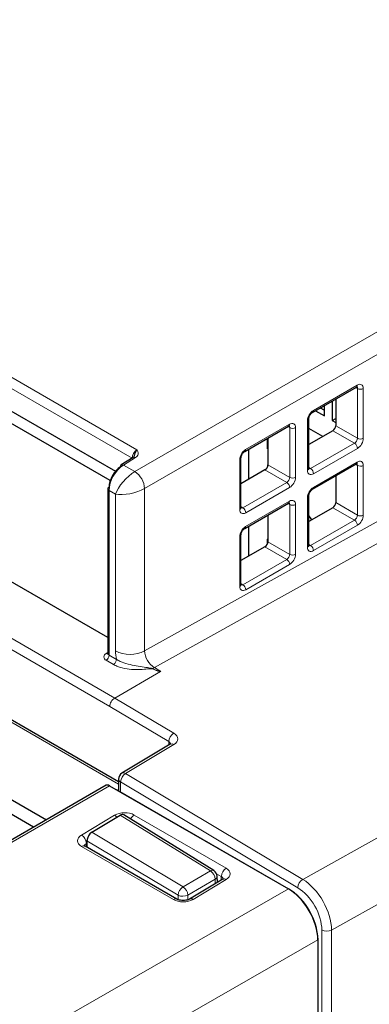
# Paper-space layout 'Blatt2' of a CAD drawing. Header units: millimetres. Extents: x 5 to 418, y 2 to 292.
# Tile 46 of 76: x 132 to 142, y 195 to 224. Entities that reach past the tile are written whole.
import ezdxf

# ---------------------------------------------------------------- set-up
doc = ezdxf.new("R2010")
doc.units = ezdxf.units.MM

psp = doc.layouts.new('Blatt2')

# ---------------------------------------------------------------- linework, layer by layer
at = {"color": 7, "linetype": 'Continuous', "lineweight": 18}
for p, q in [((106.612, 227.772), (134.94, 211.418)), ((134.803, 211.174), (106.469, 227.53)), ((134.878, 210.784), (161.649, 226.238)), ((161.932, 225.748), (135.161, 210.294)), ((103.469, 222.047), (134.299, 204.249)), ((134.156, 204.005), (103.329, 221.801)), ((134.409, 201.761), (101.511, 220.753)), ((135.161, 205.607), (161.215, 220.123)), ((161.491, 219.635), (135.447, 205.125)), ((139.725, 199.013), (168.859, 215.233)), ((169.695, 213.773), (140.556, 197.551)), ((140.033, 212.55), (141.299, 213.281)), ((141.306, 213.184), (141.253, 213.214)), ((141.306, 211.747), (141.306, 213.184)), ((141.474, 213.183), (141.474, 211.746)), ((138.076, 211.421), (139.342, 212.152)), ((139.35, 212.054), (139.297, 212.085)), ((139.35, 210.617), (139.35, 212.054)), ((139.863, 210.822), (139.863, 212.26)), ((140.678, 212.11), (141.306, 211.747)), ((139.518, 212.054), (139.518, 210.616)), ((141.22, 211.602), (140.593, 211.964)), ((139.954, 210.871), (141.22, 211.602)), ((141.305, 211.455), (140.039, 210.724)), ((134.897, 211.189), (134.549, 210.974)), ((134.549, 210.974), (134.878, 210.784)), ((137.907, 209.693), (137.907, 211.13)), ((138.721, 210.98), (139.35, 210.617)), ((140.033, 210.329), (141.299, 211.06)), ((141.306, 210.963), (141.253, 210.993)), ((141.306, 209.526), (141.306, 210.963)), ((141.474, 210.962), (141.474, 209.525)), ((139.264, 210.473), (138.636, 210.835)), ((139.9, 210.903), (139.954, 210.871)), ((137.998, 209.742), (139.264, 210.473)), ((134.32, 210.135), (134.138, 210.24)), ((134.138, 210.24), (134.138, 205.485)), ((134.32, 205.612), (134.32, 210.135)), ((135.161, 210.294), (135.161, 205.607)), ((139.348, 210.326), (138.082, 209.595)), ((138.076, 209.2), (139.342, 209.93)), ((139.35, 209.833), (139.297, 209.864)), ((139.35, 208.396), (139.35, 209.833)), ((139.518, 209.832), (139.518, 208.395)), ((139.863, 208.601), (139.863, 210.038)), ((140.678, 209.889), (141.306, 209.526)), ((137.943, 209.773), (137.998, 209.742)), ((141.22, 209.381), (140.593, 209.743)), ((139.954, 208.65), (141.22, 209.381)), ((141.305, 209.234), (140.039, 208.503)), ((137.907, 207.472), (137.907, 208.909)), ((138.721, 208.759), (139.35, 208.396)), ((139.9, 208.682), (139.954, 208.65)), ((139.264, 208.252), (138.636, 208.614)), ((137.998, 207.521), (139.264, 208.252)), ((139.348, 208.105), (138.082, 207.374)), ((137.943, 207.552), (137.998, 207.521)), ((134.05, 205.532), (134.103, 205.563)), ((134.265, 205.216), (134.053, 205.338)), ((134.138, 205.485), (134.349, 205.363)), ((134.299, 204.249), (135.624, 205.014)), ((135.447, 205.125), (135.627, 205.017)), ((134.299, 204.249), (136.001, 203.232)), ((135.857, 202.989), (134.156, 204.005)), ((135.857, 202.886), (135.857, 202.989)), ((136.005, 202.903), (134.611, 202.069)), ((134.467, 201.825), (134.467, 201.542)), ((139.581, 198.77), (134.467, 201.825)), ((134.611, 202.069), (139.725, 199.013)), ((134.152, 201.718), (124.6, 196.204)), ((133.34, 200.293), (134.296, 200.865)), ((137.06, 199.257), (134.459, 200.864)), ((134.862, 200.871), (137.515, 199.339)), ((136.126, 198.557), (133.497, 200.128)), ((133.638, 200.373), (136.27, 198.8)), ((135.993, 198.43), (133.34, 199.961)), ((133.496, 200.06), (133.484, 200.053)), ((133.484, 200.053), (133.487, 199.947)), ((136.27, 198.8), (137.06, 199.257)), ((137.199, 199.016), (136.408, 198.56)), ((137.515, 199.007), (136.559, 198.435)), ((137.203, 198.89), (137.199, 199.016)), ((137.376, 199.098), (137.24, 199.177)), ((137.373, 198.991), (137.376, 199.098)), ((127.405, 191.904), (139.313, 198.739)), ((139.314, 198.738), (139.319, 198.741)), ((136.128, 198.427), (136.126, 198.557)), ((136.408, 198.56), (136.411, 198.424)), ((140.276, 112.286), (140.276, 197.552)), ((140.556, 197.551), (140.556, 112.284)), ((140.162, 197.269), (128.251, 190.433)), ((140.167, 197.271), (140.162, 197.268))]:
    psp.add_line(p, q, dxfattribs=at)
at = {"color": 7, "linetype": 'Continuous', "lineweight": 25}
for p, q in [((134.409, 201.829), (101.611, 220.763)), ((123.975, 216.769), (134.32, 210.796)), ((134.17, 210.528), (123.918, 216.447)), ((140.009, 212.496), (141.275, 213.227)), ((140.231, 212.624), (140.35, 212.555)), ((140.35, 212.392), (140.35, 212.693)), ((140.579, 212.825), (140.579, 212.26)), ((140.678, 212.882), (140.678, 212.11)), ((140.09, 212.542), (140.35, 212.392)), ((138.053, 211.367), (139.319, 212.097)), ((139.9, 210.872), (139.9, 212.309)), ((140.579, 212.26), (140.678, 212.316)), ((140.579, 212.26), (140.678, 212.203)), ((134.103, 205.995), (123.639, 212.035)), ((140.305, 211.798), (139.9, 212.032)), ((140.593, 211.964), (139.9, 211.564)), ((138.705, 211.445), (138.705, 211.743)), ((138.721, 211.752), (138.721, 210.98)), ((138.168, 210.565), (138.168, 211.433)), ((138.721, 211.454), (138.705, 211.445)), ((134.836, 211.194), (134.487, 210.979)), ((137.943, 209.743), (137.943, 211.18)), ((140.009, 210.275), (141.275, 211.006)), ((138.636, 210.835), (137.943, 210.435)), ((140.678, 210.661), (140.678, 209.889)), ((134.103, 210.289), (134.103, 205.534)), ((139.9, 208.651), (139.9, 210.088)), ((138.053, 209.146), (139.319, 209.876)), ((138.721, 209.531), (138.721, 208.759)), ((140.593, 209.743), (139.9, 209.343)), ((138.168, 208.343), (138.168, 209.212)), ((137.943, 207.522), (137.943, 208.959)), ((138.705, 208.832), (138.721, 208.841)), ((138.705, 208.693), (138.705, 208.832)), ((138.636, 208.614), (137.943, 208.214)), ((131.957, 200.519), (128.2, 202.687)), ((128.574, 202.903), (132.331, 200.735)), ((135.9, 202.913), (134.506, 202.078)), ((134.409, 201.907), (134.409, 201.576)), ((134.052, 201.728), (124.503, 196.215)), ((134.152, 201.718), (139.313, 198.739)), ((134.382, 201.591), (139.319, 198.741)), ((133.638, 200.373), (134.459, 200.864)), ((137.163, 199.265), (134.559, 200.874)), ((133.497, 200.128), (133.494, 199.943)), ((136.096, 198.441), (133.443, 199.973)), ((137.415, 199.016), (136.459, 198.445)), ((137.263, 198.925), (137.257, 199.101)), ((140.162, 197.269), (140.162, 112.033)), ((140.167, 112.678), (140.167, 197.271))]:
    psp.add_line(p, q, dxfattribs=at)
at = {"color": 7, "linetype": 'Continuous', "lineweight": 25, "flags": 128}
for points in [[(139.896, 209.517), (139.96, 209.426), (139.98, 209.389)], [(135.9, 202.913), (135.902, 202.914), (135.903, 202.914)], [(134.382, 201.591), (134.364, 201.6), (134.349, 201.604)]]:
    psp.add_lwpolyline(points, dxfattribs=at)
at = {"color": 7, "linetype": 'Continuous', "lineweight": 18}
for centre, radius, start, end in [((141.244, 213.272), 0.0554, 304.5208, 8.7593), ((141.391, 213.348), 0.185, 242.6565, 296.7662), ((139.975, 212.543), 0.0586, 307.0063, 6.8952), ((139.288, 212.143), 0.0554, 304.5208, 8.7593), ((139.435, 212.219), 0.185, 242.6565, 296.7662), ((139.84, 212.315), 0.0603, 292.7362, 353.9985), ((141.115, 211.444), 0.19, 3.5222, 56.4778), ((141.391, 211.911), 0.185, 242.6565, 296.7662), ((138.018, 211.414), 0.0586, 307.0063, 6.8952), ((134.514, 210.925), 0.0601, 54.4735, 116.3416), ((134.863, 211.14), 0.0601, 54.4735, 116.3416), ((137.883, 211.186), 0.0603, 292.7362, 353.9985), ((141.242, 211.052), 0.0571, 305.5752, 7.7049), ((141.391, 211.127), 0.185, 242.6565, 296.7662), ((134.528, 210.255), 0.634, 3.5222, 56.4778), ((139.84, 210.878), 0.06, 292.6721, 354.6744), ((139.849, 210.713), 0.19, 3.5222, 56.4778), ((139.159, 210.314), 0.19, 3.5222, 56.4778), ((139.435, 210.782), 0.185, 242.6565, 296.7662), ((134.162, 210.294), 0.0593, 185.0787, 246.2415), ((139.84, 210.094), 0.0603, 292.7362, 353.9985), ((139.975, 210.322), 0.0586, 307.0063, 6.8952), ((139.286, 209.923), 0.0571, 305.5752, 7.7049), ((139.435, 209.998), 0.185, 242.6565, 296.7662), ((137.884, 209.749), 0.06, 292.6721, 354.6744), ((137.893, 209.583), 0.19, 3.5222, 56.4778), ((141.391, 209.69), 0.185, 242.6565, 296.7662), ((141.115, 209.223), 0.19, 3.5222, 56.4778), ((137.883, 208.965), 0.0603, 292.7362, 353.9985), ((138.018, 209.193), 0.0586, 307.0063, 6.8952), ((139.841, 208.656), 0.0584, 291.6793, 355.6673), ((139.849, 208.492), 0.19, 3.5222, 56.4778), ((139.435, 208.561), 0.185, 242.6565, 296.7662), ((139.159, 208.093), 0.19, 3.5222, 56.4778), ((137.885, 207.526), 0.0584, 291.6793, 355.6673), ((137.893, 207.362), 0.19, 3.5222, 56.4778), ((134.09, 205.435), 0.104, 112.2821, 249.4501), ((134.087, 205.588), 0.0668, 236.5972, 282.2462), ((134.162, 205.539), 0.0593, 185.0787, 246.2415), ((134.745, 206.433), 0.925, 242.6565, 296.7662), ((133.954, 205.493), 0.184, 302.6055, 357.3945), ((134.165, 205.371), 0.184, 302.6055, 357.3945), ((135.318, 205.18), 0.118, 308.4361, 313.5478), ((135.76, 204.584), 0.625, 120.0676, 125.2054), ((136.168, 202.969), 0.312, 122.4792, 176.3612), ((135.944, 202.816), 0.106, 54.6009, 112.9089), ((134.504, 201.914), 0.0961, 184.1293, 247.1908), ((134.779, 201.805), 0.312, 122.4792, 176.3612), ((134.55, 201.986), 0.103, 53.7297, 115.6417), ((134.158, 200.637), 0.266, 39.5555, 58.8622), ((135.027, 200.618), 0.302, 123.1314, 153.6086), ((133.172, 200.03), 0.313, 4.2582, 57.4892), ((133.401, 199.885), 0.0975, 64.4037, 128.24), ((137.118, 199.175), 0.1, 63.7393, 125.4809), ((137.685, 199.08), 0.309, 123.2782, 176.7218), ((136.89, 198.998), 0.309, 3.2782, 56.7218), ((137.16, 199.106), 0.0976, 293.5345, 357.2358), ((137.457, 198.928), 0.0978, 53.4463, 115.2978), ((139.893, 198.75), 0.312, 122.4792, 176.3612), ((136.437, 198.537), 0.312, 122.4792, 176.3612), ((136.1, 198.542), 0.309, 3.2782, 56.7218), ((136.054, 198.35), 0.101, 66.3518, 127.1652), ((136.264, 198.837), 0.312, 243.6431, 297.5166), ((136.5, 198.356), 0.0983, 53.5326, 114.4088), ((140.418, 197.826), 0.308, 242.6574, 296.753)]:
    psp.add_arc(centre, radius, start, end, dxfattribs=at)
at = {"color": 7, "linetype": 'Continuous', "lineweight": 25}
for centre, radius, start, end in [((134.523, 210.931), 0.0593, 127.033, 186.4015), ((134.162, 210.283), 0.0594, 115.3879, 174.638), ((134.609, 201.907), 0.2, 120.886, 180), ((137.057, 199.095), 0.2, 1.7164, 58.2863), ((138.325, 197.187), 1.844, 2.6055, 57.3945)]:
    psp.add_arc(centre, radius, start, end, dxfattribs=at)
at = {"color": 7, "linetype": 'Continuous', "lineweight": 18}
for centre, major_axis, ratio, start_param, end_param in [((141.218, 213.137), (0.063, 0.102), 0.597161, 5.516415, 6.050599), ((141.302, 213.087), (0.123, 0.206), 0.587369, 5.506743, 7.094992), ((140.036, 212.356), (0.123, 0.206), 0.587369, 0.811807, 2.36515), ((139.262, 212.007), (0.063, 0.102), 0.597161, 5.516415, 6.292276), ((139.345, 211.957), (0.123, 0.206), 0.587369, 5.506743, 7.094992), ((141.218, 211.699), (0.063, 0.102), 0.597161, 3.963072, 5.516415), ((141.302, 211.65), (0.123, 0.206), 0.587369, 3.9534, 5.506743), ((134.942, 211.256), (0.096, 0.176), 0.561044, 0.789568, 2.342911), ((138.079, 211.226), (0.123, 0.206), 0.587369, 0.811807, 2.36515), ((134.556, 210.488), (0.294, 0.523), 0.569264, 0.795981, 2.349324), ((141.218, 210.915), (0.063, 0.102), 0.597161, 5.516415, 6.292276), ((141.302, 210.866), (0.123, 0.206), 0.587369, 5.506743, 7.094992), ((134.744, 210.38), (0.415, 0.451), 0.36902, 0.885363, 2.438706), ((140.036, 210.919), (0.123, 0.206), 0.587369, 2.36515, 3.9534), ((139.952, 210.969), (0.063, 0.102), 0.597161, 3.150683, 3.963072), ((139.262, 210.57), (0.063, 0.102), 0.597161, 3.963072, 5.516415), ((139.345, 210.52), (0.123, 0.206), 0.587369, 3.9534, 5.506743), ((134.744, 210.38), (0.598, 0.134), 0.368902, 3.844433, 5.397776), ((140.036, 210.135), (0.123, 0.206), 0.587369, 0.811807, 2.36515), ((139.262, 209.786), (0.063, 0.102), 0.597161, 5.516415, 6.292276), ((139.345, 209.736), (0.123, 0.206), 0.587369, 5.506743, 7.094992), ((138.079, 209.789), (0.123, 0.206), 0.587369, 2.36515, 3.9534), ((137.996, 209.839), (0.063, 0.102), 0.597161, 3.150683, 3.963072), ((141.218, 209.478), (0.063, 0.102), 0.597161, 3.963072, 5.516415), ((141.302, 209.429), (0.123, 0.206), 0.587369, 3.9534, 5.506743), ((138.079, 209.005), (0.123, 0.206), 0.587369, 0.811807, 2.36515), ((139.952, 208.747), (0.063, 0.102), 0.597161, 3.150683, 3.963072), ((139.262, 208.349), (0.063, 0.102), 0.597161, 3.963072, 5.516415), ((139.345, 208.299), (0.123, 0.206), 0.587369, 3.9534, 5.506743), ((140.036, 208.698), (0.123, 0.206), 0.587369, 2.36515, 3.9534), ((137.996, 207.618), (0.063, 0.102), 0.597161, 3.150683, 3.963072), ((138.079, 207.568), (0.123, 0.206), 0.587369, 2.36515, 3.9534), ((135.027, 205.203), (-0.5, 0.866), 0.577378, 0.785324, 1.073723), ((135.452, 205.448), (-0.208, 0.342), 0.591986, 0.770837, 2.324182), ((106.457, 221.856), (29.175, -16.837), 0.015112, 6.163153, 6.267331), ((106.457, 221.954), (29.173, -16.935), 0.012594, 6.16465, 6.275953), ((134.297, 204.086), (0.101, 0.172), 0.572322, 0.789605, 2.360402), ((135.715, 202.907), (0.2, -0.006), 0.597067, 0.009367, 0.804104), ((135.718, 203.069), (0.4, -0.006), 0.587275, 5.524276, 7.077619), ((134.579, 200.702), (0.4, 0.006), 0.58763, 0.776343, 2.346835), ((133.623, 200.13), (0.4, 0.006), 0.587278, 2.347777, 3.918268), ((133.626, 199.968), (0.2, 0), 0.597256, 2.357288, 3.154449), ((137.232, 199.17), (0.4, 0.006), 0.586914, 5.488451, 7.058943), ((137.235, 199.008), (0.2, 0.013), 0.594995, 6.213605, 7.030373), ((139.71, 198.042), (-0.597, 1.041), 0.575692, 3.928466, 5.481812), ((139.569, 197.961), (-0.5, 0.866), 0.577378, 3.92691, 5.480256), ((136.276, 198.599), (0.4, 0.006), 0.587278, 3.918268, 5.48876)]:
    psp.add_ellipse(centre, major_axis=major_axis, ratio=ratio, start_param=start_param, end_param=end_param, dxfattribs=at)
at = {"color": 7, "linetype": 'Continuous', "lineweight": 25}
for centre, major_axis, ratio, start_param, end_param in [((140.591, 212.061), (0.062, 0.103), 0.587369, 3.9534, 5.506743), ((134.47, 210.536), (0.234, 0.419), 0.567218, 0.794343, 2.347686), ((138.635, 210.932), (0.062, 0.103), 0.587369, 3.9534, 5.506743), ((140.591, 209.84), (0.062, 0.103), 0.587369, 3.9534, 5.506743), ((138.635, 208.711), (0.062, 0.103), 0.587369, 3.9534, 5.506743), ((134.152, 201.555), (-0.1, 0.173), 0.577557, 5.497716, 6.283187), ((134.457, 200.702), (0.1, 0.173), 0.557055, 6.266764, 7.069223), ((133.636, 200.211), (0.1, 0.173), 0.557055, 0.785614, 2.35641), ((139.313, 197.759), (-0.6, 1.039), 0.577587, 3.927194, 5.497635)]:
    psp.add_ellipse(centre, major_axis=major_axis, ratio=ratio, start_param=start_param, end_param=end_param, dxfattribs=at)
for points, knots in [([(141.275, 213.227), (141.282, 213.23), (141.293, 213.235), (141.293, 213.235), (141.293, 213.235)], [0, 0, 0, 0, 0.558652, 1, 1, 1, 1]), ([(139.9, 212.309), (139.9, 212.318), (139.901, 212.336), (139.913, 212.375), (139.933, 212.417), (139.961, 212.456), (139.989, 212.483), (140.004, 212.492), (140.009, 212.496)], [0, 0, 0, 0, 0.16089, 0.326326, 0.50674, 0.695927, 0.883386, 1, 1, 1, 1]), ([(139.319, 212.097), (139.325, 212.1), (139.337, 212.106), (139.337, 212.105), (139.337, 212.105)], [0, 0, 0, 0, 0.558652, 1, 1, 1, 1]), ([(134.855, 211.21), (134.856, 211.21), (134.858, 211.21), (134.841, 211.198), (134.835, 211.194)], [0, 0, 0, 0, 0.621096, 1, 1, 1, 1]), ([(134.855, 211.21), (134.856, 211.211), (134.856, 211.213), (134.857, 211.215), (134.857, 211.215)], [0, 0, 0, 0, 0.583574, 1, 1, 1, 1]), ([(137.943, 211.18), (137.944, 211.189), (137.945, 211.207), (137.956, 211.246), (137.977, 211.287), (138.005, 211.327), (138.033, 211.354), (138.047, 211.363), (138.053, 211.367)], [0, 0, 0, 0, 0.16089, 0.326326, 0.50674, 0.695927, 0.883386, 1, 1, 1, 1]), ([(141.275, 211.006), (141.282, 211.009), (141.293, 211.014), (141.293, 211.014), (141.293, 211.014)], [0, 0, 0, 0, 0.558652, 1, 1, 1, 1]), ([(139.902, 210.856), (139.901, 210.856), (139.901, 210.857), (139.9, 210.867), (139.9, 210.872)], [0, 0, 0, 0, 0.546526, 1, 1, 1, 1]), ([(139.9, 210.088), (139.9, 210.097), (139.901, 210.115), (139.913, 210.154), (139.933, 210.196), (139.961, 210.235), (139.989, 210.262), (140.004, 210.271), (140.009, 210.275)], [0, 0, 0, 0, 0.16089, 0.326326, 0.50674, 0.695927, 0.883386, 1, 1, 1, 1]), ([(139.319, 209.876), (139.325, 209.879), (139.337, 209.885), (139.337, 209.884), (139.337, 209.884)], [0, 0, 0, 0, 0.558652, 1, 1, 1, 1]), ([(137.945, 209.726), (137.945, 209.727), (137.944, 209.727), (137.944, 209.738), (137.943, 209.743)], [0, 0, 0, 0, 0.546526, 1, 1, 1, 1]), ([(137.943, 208.959), (137.944, 208.968), (137.945, 208.986), (137.956, 209.025), (137.977, 209.066), (138.005, 209.106), (138.033, 209.133), (138.047, 209.142), (138.053, 209.146)], [0, 0, 0, 0, 0.16089, 0.326326, 0.50674, 0.695927, 0.883386, 1, 1, 1, 1]), ([(139.902, 208.635), (139.901, 208.635), (139.901, 208.636), (139.9, 208.646), (139.9, 208.651)], [0, 0, 0, 0, 0.546526, 1, 1, 1, 1]), ([(137.945, 207.505), (137.945, 207.506), (137.944, 207.506), (137.944, 207.517), (137.943, 207.522)], [0, 0, 0, 0, 0.546526, 1, 1, 1, 1]), ([(134.102, 205.534), (134.099, 205.525), (134.096, 205.514), (134.099, 205.517), (134.099, 205.517)], [0, 0, 0, 0, 0.928836, 1, 1, 1, 1]), ([(135.627, 205.017), (135.627, 205.016), (135.626, 205.015), (135.625, 205.015), (135.624, 205.014)], [0, 0, 0, 0, 0.5939514, 1, 1, 1, 1]), ([(135.921, 202.929), (135.92, 202.927), (135.919, 202.925), (135.905, 202.916), (135.9, 202.913)], [0, 0, 0, 0, 0.628802, 1, 1, 1, 1]), ([(133.443, 199.973), (133.434, 199.979), (133.42, 199.989), (133.421, 199.989), (133.421, 199.988)], [0, 0, 0, 0, 0.593549, 1, 1, 1, 1]), ([(137.44, 199.034), (137.44, 199.035), (137.442, 199.041), (137.435, 199.029), (137.42, 199.02), (137.415, 199.016)], [0, 0, 0, 0, 0.08835, 0.689055, 1, 1, 1, 1]), ([(136.459, 198.445), (136.445, 198.438), (136.418, 198.424), (136.353, 198.407), (136.276, 198.4), (136.198, 198.406), (136.133, 198.422), (136.108, 198.435), (136.096, 198.441)], [0, 0, 0, 0, 0.155821, 0.320202, 0.499299, 0.686612, 0.853481, 1, 1, 1, 1])]:
    psp.add_open_spline(points, degree=3, knots=knots, dxfattribs=at)
at = {"color": 7, "linetype": 'Continuous', "lineweight": 18}
for points, knots in [([(134.857, 211.215), (134.858, 211.219), (134.862, 211.231), (134.868, 211.252), (134.875, 211.279), (134.882, 211.305), (134.891, 211.329), (134.9, 211.351), (134.909, 211.37), (134.919, 211.388), (134.93, 211.404), (134.936, 211.414), (134.94, 211.418), (134.94, 211.418)], [0, 0, 0, 0, 0.048526, 0.163733, 0.27897, 0.394107, 0.50954, 0.607698, 0.706379, 0.806977, 0.908367, 0.992692, 1, 1, 1, 1]), ([(134.94, 211.418), (134.94, 211.418), (134.942, 211.415), (134.951, 211.396), (134.971, 211.353), (134.979, 211.293), (134.954, 211.232), (134.916, 211.203), (134.897, 211.189)], [0, 0, 0, 0, 0.00476, 0.043588, 0.24638, 0.560597, 0.77998, 1, 1, 1, 1]), ([(134.349, 205.363), (134.385, 205.342), (134.482, 205.286), (134.753, 205.2), (135.055, 205.148), (135.288, 205.12), (135.374, 205.105), (135.393, 205.097), (135.4, 205.094)], [0, 0, 0, 0, 0.125562, 0.347474, 0.769276, 0.937368, 0.97964, 1, 1, 1, 1]), ([(135.392, 205.088), (135.387, 205.089), (135.369, 205.094), (135.288, 205.092), (135.054, 205.067), (134.72, 205.065), (134.419, 205.137), (134.306, 205.195), (134.265, 205.216)], [0, 0, 0, 0, 0.014143, 0.047639, 0.19914, 0.621247, 0.861308, 1, 1, 1, 1])]:
    psp.add_open_spline(points, degree=3, knots=knots, dxfattribs=at)

doc.saveas('drawing.dxf')
